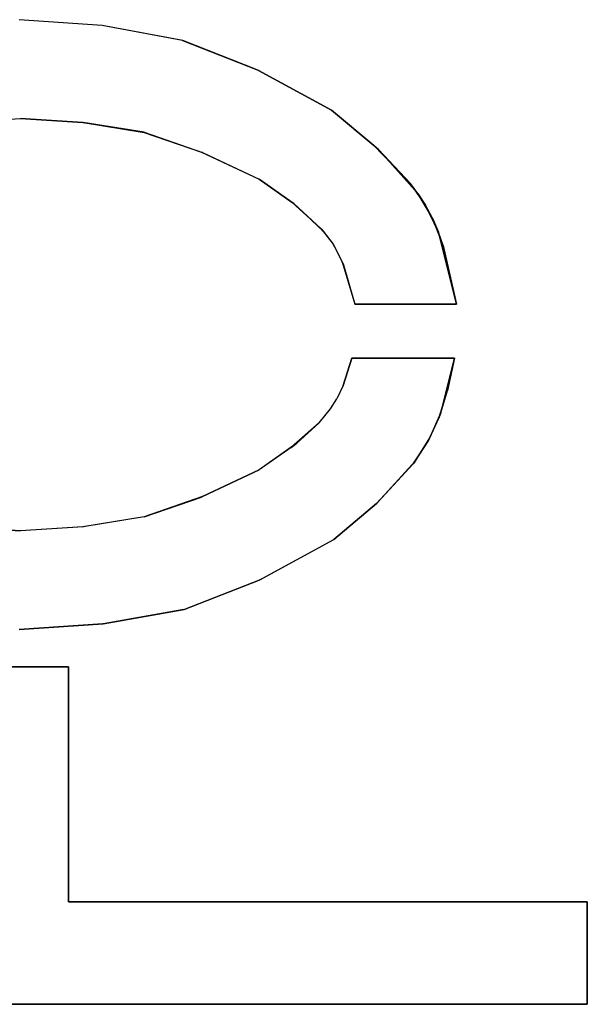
# Model space of a CAD drawing. Header units: inches. Extents: x 106 to 215, y -158 to -59.
# Tile 52 of 73: x 169 to 174, y -121 to -112. Entities that reach past the tile are written whole.
import ezdxf

# ---------------------------------------------------------------- set-up
doc = ezdxf.new("R2010")
doc.units = ezdxf.units.IN
doc.header["$MEASUREMENT"] = 0
doc.layers.add('_U+B808_U+C774_U+C5B4 1', color=7, linetype='Continuous')

# ---------------------------------------------------------------- blocks, each defined once
blk = doc.blocks.new('block 729')
at = {"layer": '_U+B808_U+C774_U+C5B4 1', "color": 250, "lineweight": 25, "true_color": 0x333333}
for points in [[(163.6362, -121.2479), (174.1479, -121.2479)], [(163.6362, -121.2479), (163.6362, -121.2479)], [(174.1479, -121.2479), (163.6362, -121.2479)], [(163.6362, -121.2479), (163.6362, -121.2479)]]:
    blk.add_lwpolyline(points, dxfattribs=at)
blk = doc.blocks.new('block 730')
at = {"layer": '_U+B808_U+C774_U+C5B4 1', "color": 250, "lineweight": 25, "true_color": 0x333333}
for points in [[(163.6362, -121.2479), (174.1479, -121.2479)], [(163.6362, -121.2479), (174.1479, -121.2479)], [(174.1479, -121.2479), (174.1479, -121.2479)], [(174.1479, -121.2479), (174.1479, -121.2479)]]:
    blk.add_lwpolyline(points, dxfattribs=at)
blk = doc.blocks.new('block 731')
at = {"layer": '_U+B808_U+C774_U+C5B4 1', "color": 250, "lineweight": 25, "true_color": 0x333333}
for points in [[(174.1479, -121.2479), (174.1479, -120.2987)], [(174.1479, -120.2987), (174.1479, -121.2479)], [(174.1479, -121.2479), (174.1479, -121.2479)], [(174.1479, -121.2479), (174.1479, -121.2479)]]:
    blk.add_lwpolyline(points, dxfattribs=at)
blk = doc.blocks.new('block 732')
at = {"layer": '_U+B808_U+C774_U+C5B4 1', "color": 250, "lineweight": 25, "true_color": 0x333333}
for points in [[(174.1479, -121.2479), (174.1479, -120.2987)], [(174.1479, -121.2479), (174.1479, -120.2987)], [(174.1479, -120.2987), (174.1479, -120.2987)], [(174.1479, -120.2987), (174.1479, -120.2987)]]:
    blk.add_lwpolyline(points, dxfattribs=at)
blk = doc.blocks.new('block 733')
at = {"layer": '_U+B808_U+C774_U+C5B4 1', "color": 250, "lineweight": 25, "true_color": 0x333333}
for points in [[(174.1479, -120.2987), (169.3491, -120.2987)], [(169.3491, -120.2987), (174.1479, -120.2987)], [(174.1479, -120.2987), (174.1479, -120.2987)], [(174.1479, -120.2987), (174.1479, -120.2987)]]:
    blk.add_lwpolyline(points, dxfattribs=at)
blk = doc.blocks.new('block 734')
at = {"layer": '_U+B808_U+C774_U+C5B4 1', "color": 250, "lineweight": 25, "true_color": 0x333333}
for points in [[(174.1479, -120.2987), (169.3491, -120.2987)], [(174.1479, -120.2987), (169.3491, -120.2987)], [(169.3491, -120.2987), (169.3491, -120.2987)], [(169.3491, -120.2987), (169.3491, -120.2987)]]:
    blk.add_lwpolyline(points, dxfattribs=at)
blk = doc.blocks.new('block 1375')
at = {"layer": '_U+B808_U+C774_U+C5B4 1', "color": 250, "lineweight": 25, "true_color": 0x333333}
for points in [[(168.892, -117.7791), (169.6663, -117.7279)], [(168.892, -117.7791), (169.6663, -117.7279)], [(168.892, -117.7791), (168.892, -117.7791)], [(169.6663, -117.7279), (169.6663, -117.7279)]]:
    blk.add_lwpolyline(points, dxfattribs=at)
blk = doc.blocks.new('block 1376')
at = {"layer": '_U+B808_U+C774_U+C5B4 1', "color": 250, "lineweight": 25, "true_color": 0x333333}
for points in [[(168.892, -117.7791), (169.6684, -117.7276)], [(169.6663, -117.7279), (168.892, -117.7791)], [(169.6663, -117.7279), (169.6684, -117.7276)], [(169.6684, -117.7276), (169.6684, -117.7276)]]:
    blk.add_lwpolyline(points, dxfattribs=at)
blk = doc.blocks.new('block 1377')
at = {"layer": '_U+B808_U+C774_U+C5B4 1', "color": 250, "lineweight": 25, "true_color": 0x333333}
for points in [[(169.6663, -117.7279), (170.4163, -117.5943)], [(169.6684, -117.7276), (170.4163, -117.5943)], [(170.4163, -117.5943), (170.4163, -117.5943)], [(169.6663, -117.7279), (169.6684, -117.7276)]]:
    blk.add_lwpolyline(points, dxfattribs=at)
blk = doc.blocks.new('block 1378')
at = {"layer": '_U+B808_U+C774_U+C5B4 1', "color": 250, "lineweight": 25, "true_color": 0x333333}
for points in [[(169.6684, -117.7276), (170.4203, -117.5932)], [(170.4163, -117.5943), (169.6684, -117.7276)], [(170.4163, -117.5943), (170.4203, -117.5932)], [(170.4203, -117.5932), (170.4203, -117.5932)]]:
    blk.add_lwpolyline(points, dxfattribs=at)
blk = doc.blocks.new('block 1379')
at = {"layer": '_U+B808_U+C774_U+C5B4 1', "color": 250, "lineweight": 25, "true_color": 0x333333}
for points in [[(170.4163, -117.5943), (171.1124, -117.3232)], [(170.4203, -117.5932), (171.1124, -117.3232)], [(171.1124, -117.3232), (171.1124, -117.3232)], [(170.4163, -117.5943), (170.4203, -117.5932)]]:
    blk.add_lwpolyline(points, dxfattribs=at)
blk = doc.blocks.new('block 1380')
at = {"layer": '_U+B808_U+C774_U+C5B4 1', "color": 250, "lineweight": 25, "true_color": 0x333333}
for points in [[(170.4163, -117.5943), (171.1238, -117.3166)], [(170.4163, -117.5943), (171.1124, -117.3232)], [(171.1124, -117.3232), (171.1238, -117.3166)], [(171.1238, -117.3166), (171.1238, -117.3166)]]:
    blk.add_lwpolyline(points, dxfattribs=at)
blk = doc.blocks.new('block 1381')
at = {"layer": '_U+B808_U+C774_U+C5B4 1', "color": 250, "lineweight": 25, "true_color": 0x333333}
for points in [[(171.1124, -117.3232), (171.8042, -116.9471)], [(171.1238, -117.3166), (171.8042, -116.9471)], [(171.8042, -116.9471), (171.8042, -116.9471)], [(171.1238, -117.3166), (171.1124, -117.3232)]]:
    blk.add_lwpolyline(points, dxfattribs=at)
blk = doc.blocks.new('block 1382')
at = {"layer": '_U+B808_U+C774_U+C5B4 1', "color": 250, "lineweight": 25, "true_color": 0x333333}
for points in [[(171.1238, -117.3166), (171.8042, -116.9471)], [(171.1238, -117.3166), (171.8042, -116.9471)], [(171.8042, -116.9471), (171.8042, -116.9471)], [(171.8042, -116.9471), (171.8042, -116.9471)]]:
    blk.add_lwpolyline(points, dxfattribs=at)
blk = doc.blocks.new('block 1383')
at = {"layer": '_U+B808_U+C774_U+C5B4 1', "color": 250, "lineweight": 25, "true_color": 0x333333}
for points in [[(171.8042, -116.9471), (172.1981, -116.6123)], [(172.1981, -116.6123), (171.8042, -116.9471)], [(171.8042, -116.9471), (171.8042, -116.9471)], [(171.8042, -116.9471), (171.8042, -116.9471)]]:
    blk.add_lwpolyline(points, dxfattribs=at)
blk = doc.blocks.new('block 1384')
at = {"layer": '_U+B808_U+C774_U+C5B4 1', "color": 250, "lineweight": 25, "true_color": 0x333333}
for points in [[(171.8042, -116.9471), (172.2115, -116.6)], [(171.8042, -116.9471), (172.1981, -116.6123)], [(172.1981, -116.6123), (172.2115, -116.6)], [(172.2115, -116.6), (172.2115, -116.6)]]:
    blk.add_lwpolyline(points, dxfattribs=at)
blk = doc.blocks.new('block 1385')
at = {"layer": '_U+B808_U+C774_U+C5B4 1', "color": 250, "lineweight": 25, "true_color": 0x333333}
for points in [[(172.1981, -116.6123), (172.5384, -116.2474)], [(172.2115, -116.6), (172.5384, -116.2474)], [(172.5384, -116.2474), (172.5384, -116.2474)], [(172.2115, -116.6), (172.1981, -116.6123)]]:
    blk.add_lwpolyline(points, dxfattribs=at)
blk = doc.blocks.new('block 1386')
at = {"layer": '_U+B808_U+C774_U+C5B4 1', "color": 250, "lineweight": 25, "true_color": 0x333333}
for points in [[(172.2115, -116.6), (172.5593, -116.2192)], [(172.2115, -116.6), (172.5384, -116.2474)], [(172.5384, -116.2474), (172.5593, -116.2192)], [(172.5593, -116.2192), (172.5593, -116.2192)]]:
    blk.add_lwpolyline(points, dxfattribs=at)
blk = doc.blocks.new('block 1387')
at = {"layer": '_U+B808_U+C774_U+C5B4 1', "color": 250, "lineweight": 25, "true_color": 0x333333}
for points in [[(172.5384, -116.2474), (172.6716, -116.0444)], [(172.5593, -116.2192), (172.6716, -116.0444)], [(172.6716, -116.0444), (172.6716, -116.0444)], [(172.5593, -116.2192), (172.5384, -116.2474)]]:
    blk.add_lwpolyline(points, dxfattribs=at)
blk = doc.blocks.new('block 1388')
at = {"layer": '_U+B808_U+C774_U+C5B4 1', "color": 250, "lineweight": 25, "true_color": 0x333333}
for points in [[(172.5593, -116.2192), (172.6924, -116.0058)], [(172.5593, -116.2192), (172.6716, -116.0444)], [(172.6716, -116.0444), (172.6924, -116.0058)], [(172.6924, -116.0058), (172.6924, -116.0058)]]:
    blk.add_lwpolyline(points, dxfattribs=at)
blk = doc.blocks.new('block 1389')
at = {"layer": '_U+B808_U+C774_U+C5B4 1', "color": 250, "lineweight": 25, "true_color": 0x333333}
for points in [[(172.6716, -116.0444), (172.7744, -115.823)], [(172.6924, -116.0058), (172.7744, -115.823)], [(172.7744, -115.823), (172.7744, -115.823)], [(172.6924, -116.0058), (172.6716, -116.0444)]]:
    blk.add_lwpolyline(points, dxfattribs=at)
blk = doc.blocks.new('block 1390')
at = {"layer": '_U+B808_U+C774_U+C5B4 1', "color": 250, "lineweight": 25, "true_color": 0x333333}
for points in [[(172.6924, -116.0058), (172.7919, -115.7734)], [(172.7744, -115.823), (172.7919, -115.7734)], [(172.7919, -115.7734), (172.7919, -115.7734)], [(172.6924, -116.0058), (172.7744, -115.823)]]:
    blk.add_lwpolyline(points, dxfattribs=at)
blk = doc.blocks.new('block 1391')
at = {"layer": '_U+B808_U+C774_U+C5B4 1', "color": 250, "lineweight": 25, "true_color": 0x333333}
for points in [[(172.7744, -115.823), (172.8539, -115.5694)], [(172.7919, -115.7734), (172.8539, -115.5694)], [(172.8539, -115.5694), (172.8539, -115.5694)], [(172.7919, -115.7734), (172.7744, -115.823)]]:
    blk.add_lwpolyline(points, dxfattribs=at)
blk = doc.blocks.new('block 1392')
at = {"layer": '_U+B808_U+C774_U+C5B4 1', "color": 250, "lineweight": 25, "true_color": 0x333333}
for points in [[(172.7919, -115.7734), (172.9188, -115.2679)], [(172.8539, -115.5694), (172.9188, -115.2679)], [(172.9188, -115.2679), (172.9188, -115.2679)], [(172.7919, -115.7734), (172.8539, -115.5694)]]:
    blk.add_lwpolyline(points, dxfattribs=at)
blk = doc.blocks.new('block 1393')
at = {"layer": '_U+B808_U+C774_U+C5B4 1', "color": 250, "lineweight": 25, "true_color": 0x333333}
for points in [[(172.9188, -115.2679), (172.8539, -115.5694)], [(172.8539, -115.5694), (172.9188, -115.2679)], [(172.9188, -115.2679), (172.9188, -115.2679)], [(172.9188, -115.2679), (172.9188, -115.2679)]]:
    blk.add_lwpolyline(points, dxfattribs=at)
blk = doc.blocks.new('block 1394')
at = {"layer": '_U+B808_U+C774_U+C5B4 1', "color": 250, "lineweight": 25, "true_color": 0x333333}
for points in [[(172.9188, -115.2679), (171.9714, -115.2679)], [(171.9714, -115.2679), (172.9188, -115.2679)], [(172.9188, -115.2679), (172.9188, -115.2679)], [(172.9188, -115.2679), (172.9188, -115.2679)]]:
    blk.add_lwpolyline(points, dxfattribs=at)
blk = doc.blocks.new('block 1395')
at = {"layer": '_U+B808_U+C774_U+C5B4 1', "color": 250, "lineweight": 25, "true_color": 0x333333}
for points in [[(172.9188, -115.2679), (171.9714, -115.2679)], [(172.9188, -115.2679), (171.9714, -115.2679)], [(171.9714, -115.2679), (171.9714, -115.2679)], [(171.9714, -115.2679), (171.9714, -115.2679)]]:
    blk.add_lwpolyline(points, dxfattribs=at)
blk = doc.blocks.new('block 1396')
at = {"layer": '_U+B808_U+C774_U+C5B4 1', "color": 250, "lineweight": 25, "true_color": 0x333333}
for points in [[(172.9379, -114.7679), (172.8136, -114.2247)], [(172.9379, -114.7679), (172.8136, -114.2247)], [(172.8136, -114.2247), (172.8136, -114.2247)], [(172.9379, -114.7679), (172.9379, -114.7679)]]:
    blk.add_lwpolyline(points, dxfattribs=at)
blk = doc.blocks.new('block 1397')
at = {"layer": '_U+B808_U+C774_U+C5B4 1', "color": 250, "lineweight": 25, "true_color": 0x333333}
for points in [[(172.8136, -114.2247), (172.7714, -114.104)], [(172.9379, -114.7679), (172.7714, -114.104)], [(172.7714, -114.104), (172.7714, -114.104)], [(172.8136, -114.2247), (172.9379, -114.7679)]]:
    blk.add_lwpolyline(points, dxfattribs=at)
blk = doc.blocks.new('block 1398')
at = {"layer": '_U+B808_U+C774_U+C5B4 1', "color": 250, "lineweight": 25, "true_color": 0x333333}
for points in [[(172.8136, -114.2247), (172.7157, -113.9737)], [(172.7714, -114.104), (172.7157, -113.9737)], [(172.7157, -113.9737), (172.7157, -113.9737)], [(172.8136, -114.2247), (172.7714, -114.104)]]:
    blk.add_lwpolyline(points, dxfattribs=at)
blk = doc.blocks.new('block 1399')
at = {"layer": '_U+B808_U+C774_U+C5B4 1', "color": 250, "lineweight": 25, "true_color": 0x333333}
for points in [[(172.7157, -113.9737), (172.6516, -113.8529)], [(172.7714, -114.104), (172.6516, -113.8529)], [(172.6516, -113.8529), (172.6516, -113.8529)], [(172.7157, -113.9737), (172.7714, -114.104)]]:
    blk.add_lwpolyline(points, dxfattribs=at)
blk = doc.blocks.new('block 1400')
at = {"layer": '_U+B808_U+C774_U+C5B4 1', "color": 250, "lineweight": 25, "true_color": 0x333333}
for points in [[(172.7157, -113.9737), (172.5813, -113.7435)], [(172.6516, -113.8529), (172.5813, -113.7435)], [(172.5813, -113.7435), (172.5813, -113.7435)], [(172.7157, -113.9737), (172.6516, -113.8529)]]:
    blk.add_lwpolyline(points, dxfattribs=at)
blk = doc.blocks.new('block 1401')
at = {"layer": '_U+B808_U+C774_U+C5B4 1', "color": 250, "lineweight": 25, "true_color": 0x333333}
for points in [[(172.5813, -113.7435), (172.5138, -113.653)], [(172.6516, -113.8529), (172.5138, -113.653)], [(172.5138, -113.653), (172.5138, -113.653)], [(172.5813, -113.7435), (172.6516, -113.8529)]]:
    blk.add_lwpolyline(points, dxfattribs=at)
blk = doc.blocks.new('block 1402')
at = {"layer": '_U+B808_U+C774_U+C5B4 1', "color": 250, "lineweight": 25, "true_color": 0x333333}
for points in [[(172.5813, -113.7435), (172.2162, -113.3388)], [(172.5138, -113.653), (172.2162, -113.3388)], [(172.2162, -113.3388), (172.2162, -113.3388)], [(172.5813, -113.7435), (172.5138, -113.653)]]:
    blk.add_lwpolyline(points, dxfattribs=at)
blk = doc.blocks.new('block 1403')
at = {"layer": '_U+B808_U+C774_U+C5B4 1', "color": 250, "lineweight": 25, "true_color": 0x333333}
for points in [[(172.2162, -113.3388), (172.1725, -113.2992)], [(172.5138, -113.653), (172.1725, -113.2992)], [(172.1725, -113.2992), (172.1725, -113.2992)], [(172.2162, -113.3388), (172.5138, -113.653)]]:
    blk.add_lwpolyline(points, dxfattribs=at)
blk = doc.blocks.new('block 1404')
at = {"layer": '_U+B808_U+C774_U+C5B4 1', "color": 250, "lineweight": 25, "true_color": 0x333333}
for points in [[(172.2162, -113.3388), (171.7807, -112.9744)], [(172.1725, -113.2992), (171.7807, -112.9744)], [(171.7807, -112.9744), (171.7807, -112.9744)], [(172.2162, -113.3388), (172.1725, -113.2992)]]:
    blk.add_lwpolyline(points, dxfattribs=at)
blk = doc.blocks.new('block 1405')
at = {"layer": '_U+B808_U+C774_U+C5B4 1', "color": 250, "lineweight": 25, "true_color": 0x333333}
for points in [[(171.7807, -112.9744), (172.1725, -113.2992)], [(171.7807, -112.9744), (171.7807, -112.9744)], [(172.1725, -113.2992), (171.7807, -112.9744)], [(171.7807, -112.9744), (171.7807, -112.9744)]]:
    blk.add_lwpolyline(points, dxfattribs=at)
blk = doc.blocks.new('block 1406')
at = {"layer": '_U+B808_U+C774_U+C5B4 1', "color": 250, "lineweight": 25, "true_color": 0x333333}
for points in [[(171.7807, -112.9744), (171.1057, -112.6063)], [(171.7807, -112.9744), (171.1057, -112.6063)], [(171.1057, -112.6063), (171.1057, -112.6063)], [(171.7807, -112.9744), (171.7807, -112.9744)]]:
    blk.add_lwpolyline(points, dxfattribs=at)
blk = doc.blocks.new('block 1407')
at = {"layer": '_U+B808_U+C774_U+C5B4 1', "color": 250, "lineweight": 25, "true_color": 0x333333}
for points in [[(171.1057, -112.6063), (171.0958, -112.6005)], [(171.7807, -112.9744), (171.0958, -112.6005)], [(171.0958, -112.6005), (171.0958, -112.6005)], [(171.1057, -112.6063), (171.7807, -112.9744)]]:
    blk.add_lwpolyline(points, dxfattribs=at)
blk = doc.blocks.new('block 1408')
at = {"layer": '_U+B808_U+C774_U+C5B4 1', "color": 250, "lineweight": 25, "true_color": 0x333333}
for points in [[(171.1057, -112.6063), (170.4042, -112.3276)], [(171.0958, -112.6005), (170.4042, -112.3276)], [(170.4042, -112.3276), (170.4042, -112.3276)], [(171.1057, -112.6063), (171.0958, -112.6005)]]:
    blk.add_lwpolyline(points, dxfattribs=at)
blk = doc.blocks.new('block 1409')
at = {"layer": '_U+B808_U+C774_U+C5B4 1', "color": 250, "lineweight": 25, "true_color": 0x333333}
for points in [[(170.4042, -112.3276), (171.0958, -112.6005)], [(170.4042, -112.3276), (170.4067, -112.3283)], [(171.0958, -112.6005), (170.4067, -112.3283)], [(170.4067, -112.3283), (170.4067, -112.3283)]]:
    blk.add_lwpolyline(points, dxfattribs=at)
blk = doc.blocks.new('block 1410')
at = {"layer": '_U+B808_U+C774_U+C5B4 1', "color": 250, "lineweight": 25, "true_color": 0x333333}
for points in [[(170.4042, -112.3276), (169.6616, -112.1912)], [(170.4067, -112.3283), (169.6616, -112.1912)], [(169.6616, -112.1912), (169.6616, -112.1912)], [(170.4042, -112.3276), (170.4067, -112.3283)]]:
    blk.add_lwpolyline(points, dxfattribs=at)
blk = doc.blocks.new('block 1411')
at = {"layer": '_U+B808_U+C774_U+C5B4 1', "color": 250, "lineweight": 25, "true_color": 0x333333}
for points in [[(170.4042, -112.3276), (169.6603, -112.1911)], [(169.6616, -112.1912), (169.6603, -112.1911)], [(169.6603, -112.1911), (169.6603, -112.1911)], [(170.4042, -112.3276), (169.6616, -112.1912)]]:
    blk.add_lwpolyline(points, dxfattribs=at)
blk = doc.blocks.new('block 1412')
at = {"layer": '_U+B808_U+C774_U+C5B4 1', "color": 250, "lineweight": 25, "true_color": 0x333333}
for points in [[(169.6603, -112.1911), (168.892, -112.1365)], [(169.6616, -112.1912), (168.892, -112.1365)], [(168.892, -112.1365), (168.892, -112.1365)], [(169.6603, -112.1911), (169.6616, -112.1912)]]:
    blk.add_lwpolyline(points, dxfattribs=at)
blk = doc.blocks.new('block 1413')
at = {"layer": '_U+B808_U+C774_U+C5B4 1', "color": 250, "lineweight": 25, "true_color": 0x333333}
for points in [[(169.6603, -112.1911), (168.892, -112.1365)], [(169.6603, -112.1911), (168.892, -112.1365)], [(168.892, -112.1365), (168.892, -112.1365)], [(168.892, -112.1365), (168.892, -112.1365)]]:
    blk.add_lwpolyline(points, dxfattribs=at)
blk = doc.blocks.new('block 1646')
at = {"layer": '_U+B808_U+C774_U+C5B4 1', "color": 250, "lineweight": 25, "true_color": 0x333333}
for points in [[(169.3491, -120.2987), (169.3491, -118.1248)], [(169.3491, -118.1248), (169.3491, -120.2987)], [(169.3491, -120.2987), (169.3491, -120.2987)], [(169.3491, -120.2987), (169.3491, -120.2987)]]:
    blk.add_lwpolyline(points, dxfattribs=at)
blk = doc.blocks.new('block 1647')
at = {"layer": '_U+B808_U+C774_U+C5B4 1', "color": 250, "lineweight": 25, "true_color": 0x333333}
for points in [[(169.3491, -120.2987), (169.3491, -118.1248)], [(169.3491, -120.2987), (169.3491, -118.1248)], [(169.3491, -118.1248), (169.3491, -118.1248)], [(169.3491, -118.1248), (169.3491, -118.1248)]]:
    blk.add_lwpolyline(points, dxfattribs=at)
blk = doc.blocks.new('block 1648')
at = {"layer": '_U+B808_U+C774_U+C5B4 1', "color": 250, "lineweight": 25, "true_color": 0x333333}
for points in [[(169.3491, -118.1248), (168.435, -118.1248)], [(168.435, -118.1248), (169.3491, -118.1248)], [(169.3491, -118.1248), (169.3491, -118.1248)], [(169.3491, -118.1248), (169.3491, -118.1248)]]:
    blk.add_lwpolyline(points, dxfattribs=at)
blk = doc.blocks.new('block 1649')
at = {"layer": '_U+B808_U+C774_U+C5B4 1', "color": 250, "lineweight": 25, "true_color": 0x333333}
for points in [[(169.3491, -118.1248), (168.435, -118.1248)], [(169.3491, -118.1248), (168.435, -118.1248)], [(168.435, -118.1248), (168.435, -118.1248)], [(168.435, -118.1248), (168.435, -118.1248)]]:
    blk.add_lwpolyline(points, dxfattribs=at)
blk = doc.blocks.new('block 2891')
at = {"layer": '_U+B808_U+C774_U+C5B4 1', "color": 250, "lineweight": 25, "true_color": 0x333333}
for points in [[(171.9989, -114.7679), (172.9379, -114.7679)], [(171.9989, -114.7679), (171.9989, -114.7679)], [(172.9379, -114.7679), (171.9989, -114.7679)], [(171.9989, -114.7679), (171.9989, -114.7679)]]:
    blk.add_lwpolyline(points, dxfattribs=at)
blk = doc.blocks.new('block 2892')
at = {"layer": '_U+B808_U+C774_U+C5B4 1', "color": 250, "lineweight": 25, "true_color": 0x333333}
for points in [[(171.9989, -114.7679), (172.9379, -114.7679)], [(171.9989, -114.7679), (172.9379, -114.7679)], [(172.9379, -114.7679), (172.9379, -114.7679)], [(172.9379, -114.7679), (172.9379, -114.7679)]]:
    blk.add_lwpolyline(points, dxfattribs=at)
blk = doc.blocks.new('block 2893')
at = {"layer": '_U+B808_U+C774_U+C5B4 1', "color": 250, "lineweight": 25, "true_color": 0x333333}
for points in [[(171.1128, -113.6131), (171.4182, -113.8277)], [(171.1128, -113.6131), (171.1128, -113.6131)], [(171.4182, -113.8277), (171.1128, -113.6131)], [(171.1128, -113.6131), (171.1128, -113.6131)]]:
    blk.add_lwpolyline(points, dxfattribs=at)
blk = doc.blocks.new('block 2894')
at = {"layer": '_U+B808_U+C774_U+C5B4 1', "color": 250, "lineweight": 25, "true_color": 0x333333}
for points in [[(171.1128, -113.6131), (171.4182, -113.8277)], [(171.1128, -113.6131), (171.4321, -113.8384)], [(171.4182, -113.8277), (171.4321, -113.8384)], [(171.4321, -113.8384), (171.4321, -113.8384)]]:
    blk.add_lwpolyline(points, dxfattribs=at)
blk = doc.blocks.new('block 2895')
at = {"layer": '_U+B808_U+C774_U+C5B4 1', "color": 250, "lineweight": 25, "true_color": 0x333333}
for points in [[(171.4321, -113.8384), (171.4182, -113.8277)], [(171.4182, -113.8277), (171.6874, -114.0712)], [(171.4321, -113.8384), (171.6874, -114.0712)], [(171.6874, -114.0712), (171.6874, -114.0712)]]:
    blk.add_lwpolyline(points, dxfattribs=at)
blk = doc.blocks.new('block 2896')
at = {"layer": '_U+B808_U+C774_U+C5B4 1', "color": 250, "lineweight": 25, "true_color": 0x333333}
for points in [[(171.4321, -113.8384), (171.6874, -114.0712)], [(171.4321, -113.8384), (171.7063, -114.0929)], [(171.6874, -114.0712), (171.7063, -114.0929)], [(171.7063, -114.0929), (171.7063, -114.0929)]]:
    blk.add_lwpolyline(points, dxfattribs=at)
blk = doc.blocks.new('block 2897')
at = {"layer": '_U+B808_U+C774_U+C5B4 1', "color": 250, "lineweight": 25, "true_color": 0x333333}
for points in [[(171.7063, -114.0929), (171.6874, -114.0712)], [(171.6874, -114.0712), (171.7971, -114.2153)], [(171.7063, -114.0929), (171.7971, -114.2153)], [(171.7971, -114.2153), (171.7971, -114.2153)]]:
    blk.add_lwpolyline(points, dxfattribs=at)
blk = doc.blocks.new('block 2898')
at = {"layer": '_U+B808_U+C774_U+C5B4 1', "color": 250, "lineweight": 25, "true_color": 0x333333}
for points in [[(171.8125, -114.2402), (171.7971, -114.2153)], [(171.7971, -114.2153), (171.8818, -114.3766)], [(171.8125, -114.2402), (171.8818, -114.3766)], [(171.8818, -114.3766), (171.8818, -114.3766)]]:
    blk.add_lwpolyline(points, dxfattribs=at)
blk = doc.blocks.new('block 2899')
at = {"layer": '_U+B808_U+C774_U+C5B4 1', "color": 250, "lineweight": 25, "true_color": 0x333333}
for points in [[(171.8125, -114.2402), (171.8818, -114.3766)], [(171.8125, -114.2402), (171.893, -114.4042)], [(171.8818, -114.3766), (171.893, -114.4042)], [(171.893, -114.4042), (171.893, -114.4042)]]:
    blk.add_lwpolyline(points, dxfattribs=at)
blk = doc.blocks.new('block 2900')
at = {"layer": '_U+B808_U+C774_U+C5B4 1', "color": 250, "lineweight": 25, "true_color": 0x333333}
for points in [[(171.893, -114.4042), (171.8818, -114.3766)], [(171.8818, -114.3766), (171.9989, -114.7679)], [(171.893, -114.4042), (171.9989, -114.7679)], [(171.9989, -114.7679), (171.9989, -114.7679)]]:
    blk.add_lwpolyline(points, dxfattribs=at)
blk = doc.blocks.new('block 2901')
at = {"layer": '_U+B808_U+C774_U+C5B4 1', "color": 250, "lineweight": 25, "true_color": 0x333333}
for points in [[(171.893, -114.4042), (171.9989, -114.7679)], [(171.893, -114.4042), (171.9989, -114.7679)], [(171.9989, -114.7679), (171.9989, -114.7679)], [(171.9989, -114.7679), (171.9989, -114.7679)]]:
    blk.add_lwpolyline(points, dxfattribs=at)
blk = doc.blocks.new('block 2902')
at = {"layer": '_U+B808_U+C774_U+C5B4 1', "color": 250, "lineweight": 25, "true_color": 0x333333}
for points in [[(168.9038, -113.0506), (168.9038, -113.0506)], [(168.9038, -113.0506), (169.4832, -113.087)], [(168.9038, -113.0506), (169.4832, -113.087)], [(169.4832, -113.087), (169.4832, -113.087)]]:
    blk.add_lwpolyline(points, dxfattribs=at)
blk = doc.blocks.new('block 2903')
at = {"layer": '_U+B808_U+C774_U+C5B4 1', "color": 250, "lineweight": 25, "true_color": 0x333333}
for points in [[(169.4832, -113.087), (168.9038, -113.0506)], [(168.9038, -113.0506), (169.4843, -113.0871)], [(169.4832, -113.087), (169.4843, -113.0871)], [(169.4843, -113.0871), (169.4843, -113.0871)]]:
    blk.add_lwpolyline(points, dxfattribs=at)
blk = doc.blocks.new('block 2904')
at = {"layer": '_U+B808_U+C774_U+C5B4 1', "color": 250, "lineweight": 25, "true_color": 0x333333}
for points in [[(169.4832, -113.087), (169.4843, -113.0871)], [(169.4832, -113.087), (170.0483, -113.1785)], [(169.4843, -113.0871), (170.0483, -113.1785)], [(170.0483, -113.1785), (170.0483, -113.1785)]]:
    blk.add_lwpolyline(points, dxfattribs=at)
blk = doc.blocks.new('block 2905')
at = {"layer": '_U+B808_U+C774_U+C5B4 1', "color": 250, "lineweight": 25, "true_color": 0x333333}
for points in [[(170.0483, -113.1785), (169.4843, -113.0871)], [(169.4843, -113.0871), (170.0503, -113.179)], [(170.0483, -113.1785), (170.0503, -113.179)], [(170.0503, -113.179), (170.0503, -113.179)]]:
    blk.add_lwpolyline(points, dxfattribs=at)
blk = doc.blocks.new('block 2906')
at = {"layer": '_U+B808_U+C774_U+C5B4 1', "color": 250, "lineweight": 25, "true_color": 0x333333}
for points in [[(170.0483, -113.1785), (170.0503, -113.179)], [(170.0483, -113.1785), (170.5805, -113.3617)], [(170.0503, -113.179), (170.5805, -113.3617)], [(170.5805, -113.3617), (170.5805, -113.3617)]]:
    blk.add_lwpolyline(points, dxfattribs=at)
blk = doc.blocks.new('block 2907')
at = {"layer": '_U+B808_U+C774_U+C5B4 1', "color": 250, "lineweight": 25, "true_color": 0x333333}
for points in [[(170.0483, -113.1785), (170.5805, -113.3617)], [(170.0483, -113.1785), (170.5884, -113.3657)], [(170.5805, -113.3617), (170.5884, -113.3657)], [(170.5884, -113.3657), (170.5884, -113.3657)]]:
    blk.add_lwpolyline(points, dxfattribs=at)
blk = doc.blocks.new('block 2908')
at = {"layer": '_U+B808_U+C774_U+C5B4 1', "color": 250, "lineweight": 25, "true_color": 0x333333}
for points in [[(170.5884, -113.3657), (170.5805, -113.3617)], [(170.5805, -113.3617), (171.1128, -113.6131)], [(170.5884, -113.3657), (171.1128, -113.6131)], [(171.1128, -113.6131), (171.1128, -113.6131)]]:
    blk.add_lwpolyline(points, dxfattribs=at)
blk = doc.blocks.new('block 2909')
at = {"layer": '_U+B808_U+C774_U+C5B4 1', "color": 250, "lineweight": 25, "true_color": 0x333333}
for points in [[(170.5884, -113.3657), (171.1128, -113.6131)], [(170.5884, -113.3657), (171.1128, -113.6131)], [(171.1128, -113.6131), (171.1128, -113.6131)], [(171.1128, -113.6131), (171.1128, -113.6131)]]:
    blk.add_lwpolyline(points, dxfattribs=at)
blk = doc.blocks.new('block 2916')
at = {"layer": '_U+B808_U+C774_U+C5B4 1', "color": 250, "lineweight": 25, "true_color": 0x333333}
for points in [[(168.3232, -113.0871), (168.9038, -113.0506)], [(168.3243, -113.087), (168.9038, -113.0506)], [(168.9038, -113.0506), (168.9038, -113.0506)], [(168.3243, -113.087), (168.3232, -113.0871)]]:
    blk.add_lwpolyline(points, dxfattribs=at)
blk = doc.blocks.new('block 2917')
at = {"layer": '_U+B808_U+C774_U+C5B4 1', "color": 250, "lineweight": 25, "true_color": 0x333333}
for points in [[(168.3243, -113.087), (168.9038, -113.0506)], [(168.3243, -113.087), (168.9038, -113.0506)], [(168.9038, -113.0506), (168.9038, -113.0506)], [(168.9038, -113.0506), (168.9038, -113.0506)]]:
    blk.add_lwpolyline(points, dxfattribs=at)
blk = doc.blocks.new('block 2918')
at = {"layer": '_U+B808_U+C774_U+C5B4 1', "color": 250, "lineweight": 25, "true_color": 0x333333}
for points in [[(168.9038, -116.8651), (168.3243, -116.8287)], [(168.9038, -116.8651), (168.3243, -116.8287)], [(168.3243, -116.8287), (168.3243, -116.8287)], [(168.9038, -116.8651), (168.9038, -116.8651)]]:
    blk.add_lwpolyline(points, dxfattribs=at)
blk = doc.blocks.new('block 2919')
at = {"layer": '_U+B808_U+C774_U+C5B4 1', "color": 250, "lineweight": 25, "true_color": 0x333333}
for points in [[(168.3243, -116.8287), (168.3232, -116.8286)], [(168.9038, -116.8651), (168.3232, -116.8286)], [(168.3232, -116.8286), (168.3232, -116.8286)], [(168.3243, -116.8287), (168.9038, -116.8651)]]:
    blk.add_lwpolyline(points, dxfattribs=at)
blk = doc.blocks.new('block 2926')
at = {"layer": '_U+B808_U+C774_U+C5B4 1', "color": 250, "lineweight": 25, "true_color": 0x333333}
for points in [[(171.1128, -116.3026), (170.5884, -116.55)], [(171.1128, -116.3026), (170.5884, -116.55)], [(171.1128, -116.3026), (171.1128, -116.3026)], [(170.5884, -116.55), (170.5884, -116.55)]]:
    blk.add_lwpolyline(points, dxfattribs=at)
blk = doc.blocks.new('block 2927')
at = {"layer": '_U+B808_U+C774_U+C5B4 1', "color": 250, "lineweight": 25, "true_color": 0x333333}
for points in [[(171.1128, -116.3026), (170.5805, -116.5539)], [(170.5884, -116.55), (171.1128, -116.3026)], [(170.5884, -116.55), (170.5805, -116.5539)], [(170.5805, -116.5539), (170.5805, -116.5539)]]:
    blk.add_lwpolyline(points, dxfattribs=at)
blk = doc.blocks.new('block 2928')
at = {"layer": '_U+B808_U+C774_U+C5B4 1', "color": 250, "lineweight": 25, "true_color": 0x333333}
for points in [[(170.5884, -116.55), (170.0483, -116.7372)], [(170.5805, -116.5539), (170.0483, -116.7372)], [(170.5884, -116.55), (170.5805, -116.5539)], [(170.0483, -116.7372), (170.0483, -116.7372)]]:
    blk.add_lwpolyline(points, dxfattribs=at)
blk = doc.blocks.new('block 2929')
at = {"layer": '_U+B808_U+C774_U+C5B4 1', "color": 250, "lineweight": 25, "true_color": 0x333333}
for points in [[(170.0483, -116.7372), (170.5805, -116.5539)], [(170.5805, -116.5539), (170.0503, -116.7367)], [(170.0483, -116.7372), (170.0503, -116.7367)], [(170.0503, -116.7367), (170.0503, -116.7367)]]:
    blk.add_lwpolyline(points, dxfattribs=at)
blk = doc.blocks.new('block 2930')
at = {"layer": '_U+B808_U+C774_U+C5B4 1', "color": 250, "lineweight": 25, "true_color": 0x333333}
for points in [[(170.0503, -116.7367), (169.4843, -116.8286)], [(170.0483, -116.7372), (169.4843, -116.8286)], [(170.0483, -116.7372), (170.0503, -116.7367)], [(169.4843, -116.8286), (169.4843, -116.8286)]]:
    blk.add_lwpolyline(points, dxfattribs=at)
blk = doc.blocks.new('block 2931')
at = {"layer": '_U+B808_U+C774_U+C5B4 1', "color": 250, "lineweight": 25, "true_color": 0x333333}
for points in [[(170.0483, -116.7372), (169.4832, -116.8287)], [(170.0483, -116.7372), (169.4843, -116.8286)], [(169.4843, -116.8286), (169.4832, -116.8287)], [(169.4832, -116.8287), (169.4832, -116.8287)]]:
    blk.add_lwpolyline(points, dxfattribs=at)
blk = doc.blocks.new('block 2932')
at = {"layer": '_U+B808_U+C774_U+C5B4 1', "color": 250, "lineweight": 25, "true_color": 0x333333}
for points in [[(169.4843, -116.8286), (168.9038, -116.8651)], [(169.4832, -116.8287), (168.9038, -116.8651)], [(168.9038, -116.8651), (168.9038, -116.8651)], [(169.4832, -116.8287), (169.4843, -116.8286)]]:
    blk.add_lwpolyline(points, dxfattribs=at)
blk = doc.blocks.new('block 2933')
at = {"layer": '_U+B808_U+C774_U+C5B4 1', "color": 250, "lineweight": 25, "true_color": 0x333333}
for points in [[(169.4832, -116.8287), (168.9038, -116.8651)], [(169.4832, -116.8287), (168.9038, -116.8651)], [(168.9038, -116.8651), (168.9038, -116.8651)], [(168.9038, -116.8651), (168.9038, -116.8651)]]:
    blk.add_lwpolyline(points, dxfattribs=at)
blk = doc.blocks.new('block 2934')
at = {"layer": '_U+B808_U+C774_U+C5B4 1', "color": 250, "lineweight": 25, "true_color": 0x333333}
for points in [[(171.9714, -115.2679), (171.8891, -115.5226)], [(171.8891, -115.5226), (171.9714, -115.2679)], [(171.9714, -115.2679), (171.9714, -115.2679)], [(171.9714, -115.2679), (171.9714, -115.2679)]]:
    blk.add_lwpolyline(points, dxfattribs=at)
blk = doc.blocks.new('block 2935')
at = {"layer": '_U+B808_U+C774_U+C5B4 1', "color": 250, "lineweight": 25, "true_color": 0x333333}
for points in [[(171.668, -115.8671), (171.408, -116.0963)], [(171.668, -115.8671), (171.4612, -116.0551)], [(171.4612, -116.0551), (171.408, -116.0963)], [(171.408, -116.0963), (171.408, -116.0963)]]:
    blk.add_lwpolyline(points, dxfattribs=at)
blk = doc.blocks.new('block 2936')
at = {"layer": '_U+B808_U+C774_U+C5B4 1', "color": 250, "lineweight": 25, "true_color": 0x333333}
for points in [[(171.4612, -116.0551), (171.1128, -116.3026)], [(171.408, -116.0963), (171.4612, -116.0551)], [(171.408, -116.0963), (171.1128, -116.3026)], [(171.1128, -116.3026), (171.1128, -116.3026)]]:
    blk.add_lwpolyline(points, dxfattribs=at)
blk = doc.blocks.new('block 2937')
at = {"layer": '_U+B808_U+C774_U+C5B4 1', "color": 250, "lineweight": 25, "true_color": 0x333333}
for points in [[(171.408, -116.0963), (171.1128, -116.3026)], [(171.408, -116.0963), (171.1128, -116.3026)], [(171.1128, -116.3026), (171.1128, -116.3026)], [(171.1128, -116.3026), (171.1128, -116.3026)]]:
    blk.add_lwpolyline(points, dxfattribs=at)
blk = doc.blocks.new('block 3312')
at = {"layer": '_U+B808_U+C774_U+C5B4 1', "color": 250, "lineweight": 25, "true_color": 0x333333}
blk.add_lwpolyline([(171.668, -115.8671), (171.7738, -115.7368)], dxfattribs=at)
blk = doc.blocks.new('block 3313')
at = {"layer": '_U+B808_U+C774_U+C5B4 1', "color": 250, "lineweight": 25, "true_color": 0x333333}
blk.add_lwpolyline([(171.7738, -115.7368), (171.8309, -115.6448)], dxfattribs=at)
blk = doc.blocks.new('block 3314')
at = {"layer": '_U+B808_U+C774_U+C5B4 1', "color": 250, "lineweight": 25, "true_color": 0x333333}
blk.add_lwpolyline([(171.8891, -115.5226), (171.8309, -115.6448)], dxfattribs=at)
blk = doc.blocks.new('block 2')
at = {"layer": '_U+B808_U+C774_U+C5B4 1'}
for name in ['block 1412', 'block 1413', 'block 1411', 'block 1410', 'block 1408', 'block 1409', 'block 1407', 'block 1406', 'block 1404', 'block 1405', 'block 2916', 'block 2917', 'block 2902', 'block 2903', 'block 2904', 'block 2905', 'block 2906', 'block 2907', 'block 1403', 'block 1402', 'block 2908', 'block 2909', 'block 2893', 'block 2894', 'block 1401', 'block 1400', 'block 2895', 'block 2896', 'block 1399', 'block 1398', 'block 2897', 'block 1397', 'block 2898', 'block 2899', 'block 1396', 'block 2900', 'block 2901', 'block 2891', 'block 2892', 'block 2934', 'block 1394', 'block 1395', 'block 1392', 'block 1393', 'block 3314', 'block 1391', 'block 3313', 'block 3312', 'block 1390', 'block 2935', 'block 1389', 'block 2936', 'block 1387', 'block 1388', 'block 2937', 'block 1385', 'block 1386', 'block 2927', 'block 2926', 'block 2928', 'block 2929', 'block 1384', 'block 1383', 'block 2931', 'block 2930', 'block 2919', 'block 2918', 'block 2932', 'block 2933', 'block 1381', 'block 1382', 'block 1380', 'block 1379', 'block 1377', 'block 1378', 'block 1376', 'block 1375', 'block 1648', 'block 1649', 'block 1646', 'block 1647', 'block 733', 'block 734', 'block 731', 'block 732', 'block 729', 'block 730']:
    blk.add_blockref(name, (0, 0), dxfattribs=at)

msp = doc.modelspace()

# ---------------------------------------------------------------- block references
at = {"layer": '_U+B808_U+C774_U+C5B4 1'}
msp.add_blockref('block 2', (0, 0), dxfattribs=at)

doc.saveas('drawing.dxf')
